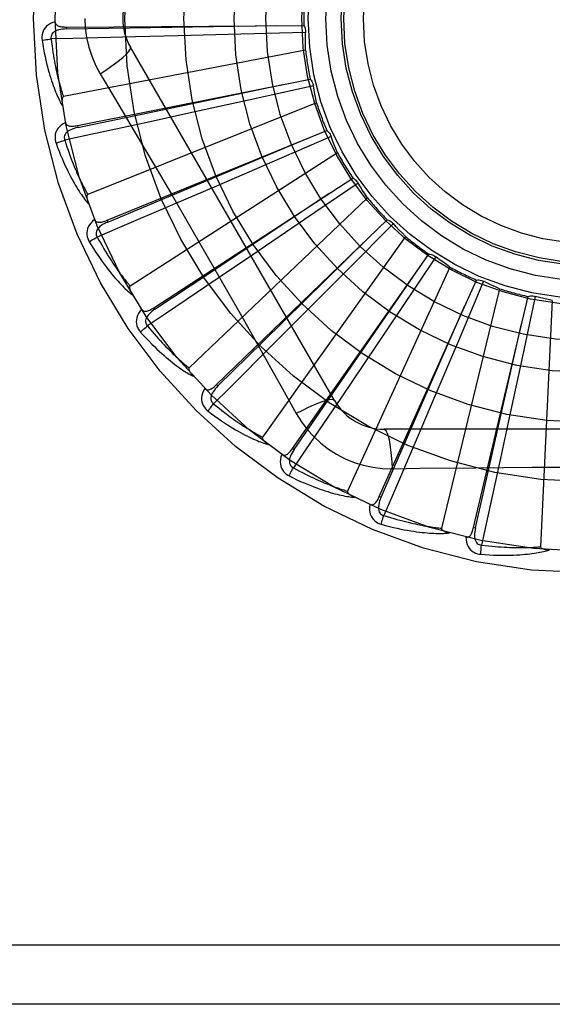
# Model space of a CAD drawing. Header units: inches. Extents: x 0 to 221, y 0 to 143.
# Tile 191 of 256: x 93.991 to 94.261, y 100.071 to 100.57. Entities that reach past the tile are written whole.
import ezdxf

# ---------------------------------------------------------------- set-up
doc = ezdxf.new("R2010")
doc.units = ezdxf.units.IN
doc.header["$LTSCALE"] = 12.1428571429
doc.header["$MEASUREMENT"] = 0
doc.linetypes.add('HIDDEN', pattern=[0.2, 0.1, -0.1])
doc.layers.add('RIGHTHAND_DOOR_ASSEMBLY', color=7, linetype='CONTINUOUS')

msp = doc.modelspace()

# ---------------------------------------------------------------- linework, layer by layer
at = {"layer": 'RIGHTHAND_DOOR_ASSEMBLY', "color": 8, "linetype": 'HIDDEN'}
for p, q in [((94.0149101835, 100.5662504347), (94.01491709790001, 100.5652908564)), ((94.01491032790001, 100.5662504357), (94.13525943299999, 100.5670618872)), ((94.0715909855, 100.5617373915), (94.0498439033, 100.5611996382)), ((94.1033734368, 100.562572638), (94.0715909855, 100.5617373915)), ((94.13615512, 100.5634941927), (94.1033734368, 100.562572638)), ((94.1507664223, 100.3768400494), (94.04732446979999, 100.5560067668)), ((94.1361052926, 100.5545997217), (94.0133948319, 100.5309492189)), ((94.03197754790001, 100.5425465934), (94.03924326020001, 100.5303808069)), ((94.0205125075, 100.5162610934), (94.1385331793, 100.5398340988)), ((94.1400878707, 100.5365003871), (94.1080730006, 100.5293915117)), ((94.1417222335, 100.5277572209), (94.02570519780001, 100.4813110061)), ((94.1080730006, 100.5293915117), (94.0770229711, 100.5225564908)), ((94.0770229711, 100.5225564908), (94.0557706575, 100.5179127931)), ((94.0205123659, 100.5162610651), (94.0207007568, 100.5153201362)), ((94.03547399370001, 100.4682353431), (94.1469006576, 100.5137179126)), ((94.1490581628, 100.5107386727), (94.1189672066, 100.4976994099)), ((94.1523176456, 100.5024628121), (94.04718719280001, 100.4348995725)), ((94.1189672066, 100.4976994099), (94.0897718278, 100.48511165)), ((94.0592540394, 100.4239089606), (94.16005944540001, 100.4896572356)), ((94.16274178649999, 100.487140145), (94.1356623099, 100.4686417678)), ((94.0897718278, 100.48511165), (94.0697823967, 100.4765298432)), ((94.1675085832, 100.4796307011), (94.0770644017, 100.3933923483)), ((94.0354738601, 100.4682352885), (94.03583691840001, 100.4673470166)), ((94.0909931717, 100.3848840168), (94.1775339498, 100.4685216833)), ((94.1356623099, 100.4686417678), (94.10937677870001, 100.4507562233)), ((94.1806441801, 100.4665577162), (94.1575549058, 100.4432688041)), ((94.18674600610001, 100.4600860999), (94.1142569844, 100.3582895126)), ((94.1295442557, 100.3525709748), (94.1986925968, 100.4510751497)), ((94.10937677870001, 100.4507562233), (94.09137270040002, 100.4385464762)), ((94.2021183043, 100.449735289), (94.1838537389, 100.422497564)), ((94.1575549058, 100.4432688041), (94.13512925, 100.4207319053)), ((94.20933462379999, 100.4445354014), (94.15742070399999, 100.3308597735)), ((94.1735139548, 100.3281377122), (94.22277065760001, 100.4379481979)), ((94.2263880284, 100.4372808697), (94.2136083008, 100.4070787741)), ((94.2344580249, 100.4335406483), (94.2049955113, 100.3120945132)), ((94.2213130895, 100.3124673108), (94.2488978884, 100.4296152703)), ((94.25257618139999, 100.4296445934), (94.2457431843, 100.3975697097)), ((94.261208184, 100.4274992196), (94.2552619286, 100.302671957)), ((94.0592539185, 100.4239088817), (94.0597785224, 100.4231053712)), ((94.1838537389, 100.422497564), (94.1660984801, 100.396123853)), ((94.13512925, 100.4207319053), (94.1197612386, 100.4053355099)), ((94.2136083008, 100.4070787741), (94.20116516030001, 100.3778214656)), ((94.1660984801, 100.396123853), (94.1539219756, 100.3780972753)), ((94.2457431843, 100.3975697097), (94.23906188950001, 100.3664862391)), ((94.09099306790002, 100.3848839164), (94.0916602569, 100.3841942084)), ((94.20116516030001, 100.3778214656), (94.19262025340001, 100.3578162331)), ((94.23906188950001, 100.3664862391), (94.23445741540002, 100.3452253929)), ((94.38290940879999, 100.362256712), (94.17602550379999, 100.362256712)), ((94.12954417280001, 100.3525708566), (94.1303298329, 100.3520198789)), ((94.180008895, 100.3422358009), (94.1941776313, 100.3424451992)), ((94.1735138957, 100.3281375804), (94.17438963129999, 100.3277452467)), ((94.22131305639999, 100.3124671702), (94.2222472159, 100.3122476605)), ((94.88796745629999, 100.1005901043), (93.79596745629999, 100.1005901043)), ((94.85796745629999, 100.0705901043), (93.79596745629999, 100.0705901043))]:
    msp.add_line(p, q, dxfattribs=at)
for points in [[(94.0092028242, 100.5689432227), (94.0079133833, 100.5685162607), (94.0067605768, 100.567999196), (94.0057364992, 100.5673893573), (94.00485115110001, 100.5666933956), (94.0041046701, 100.5659137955), (94.0034984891, 100.5650621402), (94.00303369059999, 100.5641402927), (94.0027006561, 100.563181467), (94.0025002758, 100.5622103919), (94.0024096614, 100.5612556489), (94.0024118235, 100.5603581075), (94.0025097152, 100.5595053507)], [(94.0092028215, 100.5689469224), (94.0092509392, 100.5684872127), (94.00937695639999, 100.5680742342), (94.0095860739, 100.5677072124), (94.00986268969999, 100.5673884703), (94.01019354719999, 100.5671227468), (94.0105768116, 100.5669020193), (94.0110084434, 100.5667210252), (94.0114818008, 100.566576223), (94.0119904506, 100.5664637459), (94.01252972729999, 100.5663793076), (94.01309331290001, 100.5663179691), (94.01367973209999, 100.5662778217), (94.0142849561, 100.5662548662), (94.01491032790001, 100.5662504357)], [(94.01491709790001, 100.5652908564), (94.04718250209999, 100.5657851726), (94.1210582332, 100.5669845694)], [(94.0242257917, 100.5705901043), (94.0244476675, 100.5657129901), (94.0251021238, 100.5608804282), (94.02618669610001, 100.5561047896), (94.0276981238, 100.5514326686), (94.0296305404, 100.5469097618), (94.03197754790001, 100.5425465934)], [(94.13525943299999, 100.5670618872), (94.1355475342, 100.5665114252), (94.13578094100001, 100.5659385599), (94.13596101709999, 100.56533748), (94.13608481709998, 100.5647232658), (94.1361491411, 100.5641108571), (94.1361551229, 100.5634942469)], [(94.0149174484, 100.5652894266), (94.01388032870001, 100.5652517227), (94.01290109, 100.5651679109), (94.0119774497, 100.5650349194), (94.0111131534, 100.564850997), (94.01030930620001, 100.5646115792), (94.00957295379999, 100.564316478), (94.0089065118, 100.5639662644), (94.0083275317, 100.5635580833), (94.0078543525, 100.5630909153), (94.0074879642, 100.5625703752), (94.007236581, 100.5619994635), (94.00709457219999, 100.5614034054), (94.0070581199, 100.5608113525), (94.0071264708, 100.5602250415)], [(94.0498439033, 100.5611996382), (94.0181711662, 100.5604734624), (94.007126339, 100.5602293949)], [(94.1361052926, 100.5545997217), (94.13606726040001, 100.5568274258), (94.1360628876, 100.5590524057), (94.1360921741, 100.5612746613), (94.13615512, 100.5634941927)], [(94.0025097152, 100.5595053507), (94.0028734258, 100.5573063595), (94.0032505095, 100.5552063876), (94.0036376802, 100.5532071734), (94.0040337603, 100.5513023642), (94.0044376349, 100.549487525), (94.0048476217, 100.5477587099), (94.00526263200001, 100.5461117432), (94.00568109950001, 100.5445429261), (94.0061019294, 100.5430483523), (94.00652361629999, 100.5416244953), (94.0069450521, 100.5402676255), (94.00736471, 100.5389744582), (94.0077808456, 100.5377411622), (94.00819357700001, 100.5365656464), (94.0086024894, 100.5354450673), (94.00900813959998, 100.5343779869), (94.0094113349, 100.5333626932), (94.0098115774, 100.5323973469), (94.01020909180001, 100.5314803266), (94.0106029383, 100.5306093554), (94.01099261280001, 100.5297823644), (94.01137729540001, 100.5289971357), (94.01175566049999, 100.52825144), (94.01212893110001, 100.5275432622), (94.0124983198, 100.5268696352), (94.01286291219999, 100.5262313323)], [(94.0025097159, 100.5595053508), (94.00311689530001, 100.5596297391), (94.0038124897, 100.5597568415), (94.00457276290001, 100.5598821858), (94.00538840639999, 100.5600042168), (94.0062498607, 100.5601212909), (94.0071263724, 100.5602291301)], [(94.007126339, 100.5602293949), (94.0073494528, 100.5583925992), (94.007579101, 100.5566314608), (94.0078157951, 100.5549476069), (94.0080580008, 100.5533361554), (94.00830463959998, 100.5517937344), (94.0085548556, 100.5503174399), (94.00880766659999, 100.5489041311), (94.0090623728, 100.5475511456), (94.0093181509, 100.5462555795), (94.00957438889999, 100.5450150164), (94.0098303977, 100.5438267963), (94.0100855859, 100.5426887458), (94.0103392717, 100.5415984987), (94.0105910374, 100.5405539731), (94.0108402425, 100.5395528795), (94.0110868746, 100.5385934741), (94.0113306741, 100.5376737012), (94.01157174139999, 100.5367922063), (94.011810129, 100.5359473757), (94.0120457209, 100.5351379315), (94.01227846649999, 100.5343624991), (94.0125082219, 100.5336197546), (94.01273487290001, 100.5329083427), (94.01295828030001, 100.5322269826), (94.01317824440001, 100.5315737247), (94.0133948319, 100.5309492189)], [(94.0319758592, 100.5425455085), (94.0348109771, 100.544408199), (94.0374419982, 100.546220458), (94.0397873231, 100.5479241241), (94.0418632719, 100.5495271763), (94.04366569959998, 100.5510271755), (94.04514511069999, 100.5523892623), (94.04627704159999, 100.5535921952), (94.04703168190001, 100.5546104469), (94.047384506, 100.5554231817), (94.04732463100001, 100.5560064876)], [(94.0207007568, 100.5153201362), (94.05228953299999, 100.5219117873), (94.124603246, 100.5370705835)], [(94.1385331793, 100.5398340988), (94.1389202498, 100.5393481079), (94.1392578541, 100.5388297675), (94.13954843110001, 100.5382736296), (94.1397862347, 100.5376939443), (94.1399652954, 100.5371047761), (94.1400878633, 100.5365004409)], [(94.1417222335, 100.5277572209), (94.1412632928, 100.5299374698), (94.14083791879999, 100.5321214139), (94.1404461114, 100.534309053), (94.1400878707, 100.5365003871)], [(94.0133948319, 100.5309492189), (94.0132341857, 100.5308851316), (94.01309732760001, 100.5307862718), (94.0129857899, 100.5306490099), (94.0128949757, 100.5304842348), (94.0128215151, 100.5303008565), (94.0127632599, 100.5301011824), (94.01271735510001, 100.5298907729), (94.0126825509, 100.529668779), (94.0126567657, 100.5294359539), (94.01263964, 100.5291930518), (94.01263024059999, 100.5289409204), (94.012628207, 100.5286800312), (94.0126328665, 100.5284115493), (94.0126442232, 100.5281342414), (94.012661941, 100.5278476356), (94.0126863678, 100.5275506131), (94.0127174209, 100.5272420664), (94.0127560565, 100.5269214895), (94.0128033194, 100.5265878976), (94.0128588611, 100.5262416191)], [(94.03924326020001, 100.5303808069), (94.0536749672, 100.5059987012), (94.0608927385, 100.4937565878), (94.06808764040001, 100.4814797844), (94.0752606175, 100.4691901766), (94.0823945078, 100.4568674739), (94.0895025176, 100.4445284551), (94.09656303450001, 100.4321682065), (94.10360131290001, 100.4197943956)], [(94.0143985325, 100.5178250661), (94.01321319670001, 100.5171617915), (94.01217907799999, 100.5164359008), (94.0112889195, 100.5156432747), (94.0105512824, 100.5147923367), (94.0099658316, 100.5138855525), (94.00953178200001, 100.5129345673), (94.0092498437, 100.5119414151), (94.00910428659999, 100.5109368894), (94.00909130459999, 100.5099454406), (94.009183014, 100.5089908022), (94.0093549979, 100.5081098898), (94.00961250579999, 100.5072910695)], [(94.0557706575, 100.5179127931), (94.0248077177, 100.5112056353), (94.0140086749, 100.5088757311)], [(94.01439779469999, 100.5178287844), (94.0145320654, 100.5173864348), (94.0147339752, 100.517004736), (94.0150087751, 100.5166839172), (94.0153407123, 100.5164232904), (94.0157158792, 100.5162249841), (94.0161339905, 100.5160807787), (94.01659207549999, 100.5159847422), (94.01708428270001, 100.5159321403), (94.017605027, 100.5159179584), (94.0181505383, 100.5159371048), (94.0187155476, 100.5159835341), (94.0192989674, 100.5160550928), (94.01989759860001, 100.5161470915), (94.0205125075, 100.5162610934)], [(94.02070137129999, 100.5153187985), (94.0196901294, 100.5150854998), (94.0187444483, 100.5148178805), (94.0178626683, 100.5145124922), (94.0170487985, 100.5141683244), (94.01630478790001, 100.5137811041), (94.0156375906, 100.5133519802), (94.01504947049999, 100.5128819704), (94.01455820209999, 100.5123715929), (94.0141819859, 100.5118233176), (94.0139207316, 100.5112428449), (94.01378193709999, 100.5106346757), (94.0137552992, 100.5100225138), (94.0138315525, 100.5094342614), (94.0140096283, 100.5088714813)], [(94.1469006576, 100.5137179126), (94.1473727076, 100.5133139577), (94.1478023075, 100.5128688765), (94.1481928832, 100.5123777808), (94.14853609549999, 100.5118535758), (94.1488234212, 100.511308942), (94.1490581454, 100.5107387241)], [(94.1523176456, 100.5024628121), (94.15145438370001, 100.504516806), (94.1506233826, 100.5065807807), (94.14982464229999, 100.5086547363), (94.1490581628, 100.5107386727)], [(94.00961250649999, 100.5072910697), (94.0101851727, 100.5075281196), (94.0108441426, 100.5077845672), (94.011566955, 100.5080515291), (94.0123447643, 100.5083257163), (94.01316849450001, 100.5086037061), (94.01400875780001, 100.5088754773)], [(94.00961250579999, 100.5072910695), (94.0103858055, 100.5052006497), (94.0111534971, 100.5032099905), (94.0119120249, 100.5013201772), (94.0126614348, 100.4995247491), (94.01340147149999, 100.4978191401), (94.0141312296, 100.4961991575), (94.0148504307, 100.4946604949), (94.0155582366, 100.4931992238), (94.01625431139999, 100.4918113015), (94.0169378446, 100.4904929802), (94.0176084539, 100.4892403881), (94.01826526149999, 100.4880500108), (94.01890727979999, 100.4869177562), (94.01953502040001, 100.4858415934), (94.0201486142, 100.4848186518), (94.0207488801, 100.4838476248), (94.02133693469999, 100.482926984), (94.02191263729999, 100.4820548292), (94.02247651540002, 100.4812296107), (94.0230280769, 100.480448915), (94.0235672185, 100.4797106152), (94.02409355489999, 100.4790123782), (94.02460620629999, 100.4783517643), (94.0251067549, 100.4777270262), (94.02559695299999, 100.4771354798), (94.02607575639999, 100.4765777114)], [(94.0140086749, 100.5088757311), (94.0145753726, 100.5071143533), (94.0151341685, 100.5054285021), (94.0156852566, 100.5038198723), (94.01622805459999, 100.5022833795), (94.0167621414, 100.5008155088), (94.01728722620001, 100.4994132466), (94.01780293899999, 100.4980733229), (94.01830909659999, 100.4967929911), (94.01880543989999, 100.4955692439), (94.01929182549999, 100.4943995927), (94.01976808, 100.4932812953), (94.0202340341, 100.4922121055), (94.02068946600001, 100.4911895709), (94.0211343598, 100.4902115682), (94.0215685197, 100.4892757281), (94.02199226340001, 100.4883803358), (94.0224057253, 100.4875233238), (94.0228092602, 100.486703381), (94.0232032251, 100.4859189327), (94.02358774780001, 100.4851687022), (94.023963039, 100.4844513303), (94.02432920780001, 100.4837654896), (94.02468639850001, 100.4831098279), (94.02503471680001, 100.482483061), (94.0253743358, 100.4818832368), (94.02570519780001, 100.4813110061)], [(94.03583691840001, 100.4673470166), (94.06560736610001, 100.4797977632), (94.1337454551, 100.5083680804)], [(94.16005944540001, 100.4896572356), (94.16059941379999, 100.4893499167), (94.1611054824, 100.488994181), (94.16158194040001, 100.488585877), (94.1620181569, 100.4881360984), (94.1624033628, 100.4876556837), (94.1627417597, 100.4871401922)], [(94.1675085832, 100.4796307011), (94.1662735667, 100.4814820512), (94.16506742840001, 100.4833507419), (94.1638901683, 100.4852367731), (94.16274178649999, 100.487140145)], [(94.0257051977, 100.4813110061), (94.0255595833, 100.4812176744), (94.02544390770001, 100.4810947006), (94.0253603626, 100.4809388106), (94.0253023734, 100.4807598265), (94.0252649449, 100.4805658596), (94.02524553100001, 100.4803587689), (94.025240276, 100.4801434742), (94.0252481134, 100.4799189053), (94.0252668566, 100.4796854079), (94.02529601, 100.4794436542), (94.0253344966, 100.4791943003), (94.02538187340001, 100.4789377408), (94.0254372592, 100.4786749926), (94.0255008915, 100.4784048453), (94.02557252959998, 100.4781267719), (94.0256527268, 100.4778397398), (94.0257435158, 100.4775374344), (94.02584021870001, 100.4772351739), (94.02593833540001, 100.4769478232), (94.0260393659, 100.4766704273)], [(94.0597785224, 100.4231053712), (94.08665465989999, 100.4409652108), (94.1481544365, 100.4819144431)], [(94.0697823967, 100.4765298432), (94.0406483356, 100.4640841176), (94.03048538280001, 100.4597525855)], [(94.0291745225, 100.4686139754), (94.0281361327, 100.4677383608), (94.0272580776, 100.4668298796), (94.02653401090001, 100.4658831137), (94.025970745, 100.4649079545), (94.02556748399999, 100.4639067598), (94.02532125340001, 100.4628908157), (94.02523236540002, 100.4618622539), (94.0252795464, 100.4608483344), (94.025454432, 100.4598723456), (94.0257251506, 100.4589523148), (94.02606074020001, 100.4581198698), (94.0264685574, 100.4573645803)], [(94.02917340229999, 100.4686170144), (94.0293887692, 100.4682083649), (94.0296591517, 100.4678719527), (94.0299896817, 100.4676089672), (94.0303649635, 100.4674158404), (94.03077088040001, 100.4672921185), (94.031208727, 100.4672296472), (94.03167670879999, 100.4672220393), (94.03216997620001, 100.4672635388), (94.03268399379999, 100.4673481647), (94.0332160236, 100.4674702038), (94.03376203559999, 100.4676227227), (94.0343213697, 100.4678034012), (94.03489177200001, 100.4680070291), (94.03547399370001, 100.4682353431)], [(94.0358377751, 100.4673458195), (94.0348889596, 100.466925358), (94.0340110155, 100.4664836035), (94.0332029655, 100.466016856), (94.0324689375, 100.465524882), (94.0318116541, 100.4650038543), (94.0312377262, 100.4644562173), (94.0307491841, 100.4638833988), (94.0303633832, 100.4632892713), (94.0300977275, 100.4626797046), (94.02995104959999, 100.4620602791), (94.02992986, 100.4614368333), (94.0300195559, 100.4608306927), (94.0302057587, 100.4602675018), (94.0304871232, 100.4597485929)], [(94.1775339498, 100.4685216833), (94.1781223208, 100.4683221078), (94.1786865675, 100.4680685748), (94.17923168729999, 100.4677578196), (94.1797451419, 100.4673987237), (94.18021430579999, 100.4669998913), (94.1806441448, 100.4665577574)], [(94.18674600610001, 100.4600860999), (94.18518118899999, 100.46167212), (94.18364261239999, 100.4632793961), (94.18213027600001, 100.4649079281), (94.1806441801, 100.4665577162)], [(94.0264685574, 100.4573645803), (94.0276234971, 100.455458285), (94.02875405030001, 100.4536488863), (94.02985652, 100.4519367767), (94.0309321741, 100.4503156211), (94.031981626, 100.4487808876), (94.0330047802, 100.4473282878), (94.0340021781, 100.4459535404), (94.0349737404, 100.4446526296), (94.0359199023, 100.4434215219), (94.0368405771, 100.4422563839), (94.03773612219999, 100.4411533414), (94.0386063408, 100.4401087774), (94.0394510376, 100.4391184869), (94.0402710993, 100.4381805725), (94.0410671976, 100.4372922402), (94.041840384, 100.4364523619), (94.0425920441, 100.4356596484), (94.04332239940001, 100.434912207), (94.0440322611, 100.4342086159), (94.04472160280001, 100.4335464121), (94.0453907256, 100.4329234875), (94.0460396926, 100.4323374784), (94.04666810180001, 100.4317858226), (94.0472778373, 100.4312671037), (94.0478711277, 100.4307790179), (94.0484468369, 100.4303219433)], [(94.02646855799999, 100.4573645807), (94.02698601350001, 100.4577057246), (94.0275845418, 100.4580822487), (94.0282437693, 100.4584811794), (94.0289556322, 100.4588976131), (94.0297118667, 100.4593264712), (94.03048551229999, 100.459752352)], [(94.03048538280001, 100.4597525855), (94.0313751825, 100.4581302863), (94.03224292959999, 100.4565806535), (94.0330884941, 100.4551053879), (94.0339122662, 100.4536993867), (94.03471449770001, 100.4523591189), (94.0354954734, 100.4510815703), (94.0362554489, 100.4498634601), (94.0369947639, 100.4487020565), (94.0377137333, 100.4475943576), (94.0384126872, 100.4465378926), (94.0390919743, 100.445529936), (94.03975185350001, 100.4445682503), (94.0403925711, 100.4436503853), (94.0410145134, 100.4427742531), (94.04161793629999, 100.4419374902), (94.04220347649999, 100.4411384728), (94.0427716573, 100.4403751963), (94.043323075, 100.4396464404), (94.0438583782, 100.4389507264), (94.0443779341, 100.438286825), (94.0448822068, 100.4376534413), (94.0453715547, 100.4370492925), (94.0458463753, 100.4364730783), (94.0463070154, 100.4359235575), (94.04675401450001, 100.4353988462), (94.04718719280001, 100.4348995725)], [(94.0916602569, 100.3841942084), (94.1146707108, 100.40681764), (94.1673094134, 100.4586657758)], [(94.1986925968, 100.4510751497), (94.199308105, 100.4509905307), (94.1999101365, 100.4508483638), (94.2005042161, 100.450646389), (94.20107635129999, 100.4503909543), (94.20161251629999, 100.4500881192), (94.20211826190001, 100.4497353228)], [(94.20933462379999, 100.4445354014), (94.2074979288, 100.4457966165), (94.2056829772, 100.4470836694), (94.203889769, 100.4483965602), (94.2021183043, 100.449735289)], [(94.09137270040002, 100.4385464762), (94.06512049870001, 100.4208120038), (94.0559609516, 100.4146353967)], [(94.1303298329, 100.3520198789), (94.14864294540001, 100.3785892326), (94.1905180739, 100.4394623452)], [(94.22277065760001, 100.4379481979), (94.223391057, 100.4379815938), (94.2240091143, 100.4379559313), (94.22463068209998, 100.4378700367), (94.2252408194, 100.4377274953), (94.2258246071, 100.4375316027), (94.2263879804, 100.4372808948)], [(94.2344580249, 100.4335406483), (94.2324158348, 100.4344314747), (94.2303901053, 100.4353517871), (94.2283808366, 100.4363015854), (94.2263880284, 100.4372808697)], [(94.04718719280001, 100.4348995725), (94.0470618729, 100.4347803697), (94.0469715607, 100.4346377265), (94.0469190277, 100.4344688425), (94.0468959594, 100.4342821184), (94.0468959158, 100.4340845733), (94.0469160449, 100.433877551), (94.04695162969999, 100.4336651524), (94.0470018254, 100.433446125), (94.04706441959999, 100.4332203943), (94.0471387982, 100.4329885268), (94.0472237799, 100.4327509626), (94.0473188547, 100.4325080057), (94.0474229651, 100.4322604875), (94.04753657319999, 100.4320072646), (94.0476595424, 100.431747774), (94.0477926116, 100.4314811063), (94.04793592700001, 100.4312065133), (94.04809113, 100.4309229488), (94.048260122, 100.4306289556), (94.0484422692, 100.4303250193)], [(94.2488978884, 100.4296152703), (94.2495007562, 100.429765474), (94.2501125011, 100.4298572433), (94.250739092, 100.4298905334), (94.25136517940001, 100.4298660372), (94.25197549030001, 100.4297841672), (94.25257612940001, 100.4296446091)], [(94.261208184, 100.4274992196), (94.2590343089, 100.4279874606), (94.2568710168, 100.4285077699), (94.2547183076, 100.4290601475), (94.25257618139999, 100.4296445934)], [(94.05299675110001, 100.4230885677), (94.0521428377, 100.4220322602), (94.0514525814, 100.4209740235), (94.0509207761, 100.4199073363), (94.0505522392, 100.4188432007), (94.050345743, 100.4177837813), (94.0502962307, 100.4167395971), (94.0504036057, 100.4157128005), (94.05064181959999, 100.414726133), (94.05099825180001, 100.4138008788), (94.0514381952, 100.412948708), (94.0519252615, 100.4121948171), (94.05246864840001, 100.4115303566)], [(94.05299447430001, 100.4230919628), (94.0532836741, 100.4227310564), (94.0536130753, 100.4224516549), (94.0539874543, 100.4222559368), (94.05439248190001, 100.4221373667), (94.0548144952, 100.4220927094), (94.0552562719, 100.4221142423), (94.05571726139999, 100.4221953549), (94.05619378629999, 100.422329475), (94.05668252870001, 100.4225098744), (94.0571818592, 100.4227304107), (94.0576891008, 100.4229834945), (94.0582040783, 100.4232667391), (94.0587255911, 100.4235746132), (94.0592540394, 100.4239089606)], [(94.0597795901, 100.4231043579), (94.0589274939, 100.4225119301), (94.058149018, 100.4219120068), (94.05744390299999, 100.4213007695), (94.0568162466, 100.4206787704), (94.05626944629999, 100.4200427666), (94.05580953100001, 100.4193964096), (94.0554382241, 100.4187414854), (94.0551718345, 100.4180850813), (94.0550263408, 100.4174362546), (94.0549995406, 100.4168002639), (94.0550967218, 100.4161840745), (94.05529950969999, 100.4156058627), (94.0555889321, 100.4150880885), (94.05596341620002, 100.4146318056)], [(94.17438963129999, 100.3277452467), (94.1873435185, 100.3573002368), (94.2169415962, 100.4249982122)], [(94.10360131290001, 100.4197943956), (94.1175697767, 100.3950427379), (94.12450775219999, 100.3826985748), (94.1314361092, 100.3702793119)], [(94.05246864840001, 100.4115303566), (94.0539634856, 100.4098770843), (94.0554160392, 100.4083143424), (94.05682260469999, 100.4068418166), (94.05818562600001, 100.4054535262), (94.0595065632, 100.4041451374), (94.060786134, 100.4029124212), (94.06202568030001, 100.4017512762), (94.0632258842, 100.4006577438), (94.0643879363, 100.3996279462), (94.06551247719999, 100.3986581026), (94.0666005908, 100.3977444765), (94.0676527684, 100.3968834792), (94.0686696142, 100.3960709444), (94.06965235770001, 100.395305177), (94.0706021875, 100.3945835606), (94.0715203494, 100.3939051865), (94.07240844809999, 100.393269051), (94.0732670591, 100.3926733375), (94.07409724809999, 100.3921168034), (94.07489945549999, 100.3915970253), (94.07567437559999, 100.3911119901), (94.07642251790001, 100.3906593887), (94.0771439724, 100.3902366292), (94.07784085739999, 100.3898426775), (94.0785157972, 100.389475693), (94.0791676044, 100.389135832)], [(94.05246864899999, 100.4115303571), (94.0529121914, 100.4119632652), (94.0534286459, 100.4124462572), (94.05400046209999, 100.4129627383), (94.05462065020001, 100.4135063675), (94.05528205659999, 100.4140705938), (94.05596112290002, 100.4146351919)], [(94.0559609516, 100.4146353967), (94.0571416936, 100.4132108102), (94.0582870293, 100.4118534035), (94.0593965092, 100.4105648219), (94.06047148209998, 100.4093401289), (94.0615128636, 100.4081759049), (94.06252150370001, 100.4070692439), (94.0634982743, 100.4060169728), (94.064444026, 100.4050164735), (94.06535963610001, 100.404064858), (94.06624589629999, 100.4031597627), (94.0671036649, 100.4022985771), (94.06793361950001, 100.4014791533), (94.0687364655, 100.4006991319), (94.0695129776, 100.3999565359), (94.07026385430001, 100.3992490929), (94.0709900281, 100.398575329), (94.07169239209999, 100.3979333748), (94.0723717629, 100.3973221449), (94.07302905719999, 100.3967403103), (94.0736648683, 100.396186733), (94.07427989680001, 100.3956602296), (94.0748747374, 100.3951596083), (94.0754500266, 100.3946836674), (94.0760063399, 100.3942312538), (94.0765445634, 100.3938006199), (94.0770644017, 100.3933923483)], [(94.2222472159, 100.3122476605), (94.2293736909, 100.3437200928), (94.2456249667, 100.4157961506)], [(94.1197612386, 100.4053355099), (94.09733971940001, 100.3829532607), (94.0895146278, 100.3751548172)], [(94.0770644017, 100.3933923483), (94.0769639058, 100.3932515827), (94.0769022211, 100.3930944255), (94.0768825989, 100.3929186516), (94.07689528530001, 100.3927309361), (94.0769326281, 100.3925369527), (94.07699157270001, 100.392337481), (94.0770667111, 100.3921356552), (94.0771574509, 100.3919300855), (94.0772616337, 100.3917202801), (94.07737854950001, 100.3915066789), (94.0775069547, 100.3912894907), (94.07764629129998, 100.3910689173), (94.0777953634, 100.3908455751), (94.07795484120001, 100.3906184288), (94.0781246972, 100.3903868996), (94.0783058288, 100.3901502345), (94.0784986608, 100.3899075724), (94.07870458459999, 100.3896586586), (94.0789253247, 100.3894028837), (94.07916030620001, 100.3891404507)], [(94.08500422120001, 100.3828942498), (94.08436564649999, 100.3816954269), (94.0838881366, 100.380525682), (94.08356781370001, 100.3793776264), (94.0834073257, 100.3782629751), (94.0834050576, 100.3771836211), (94.0835540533, 100.3761489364), (94.08385381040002, 100.3751610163), (94.0842744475, 100.3742372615), (94.08479954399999, 100.3733961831), (94.0853928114, 100.372642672), (94.08601375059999, 100.3719945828), (94.0866730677, 100.3714449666)], [(94.0850019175, 100.3828967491), (94.0853538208, 100.3825973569), (94.0857299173, 100.3823854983), (94.0861345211, 100.3822641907), (94.0865546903, 100.382224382), (94.0869775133, 100.3822603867), (94.0874072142, 100.3823651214), (94.08784450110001, 100.3825319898), (94.0882870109, 100.3827538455), (94.0887327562, 100.3830234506), (94.08918131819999, 100.3833344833), (94.08963153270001, 100.3836790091), (94.0900836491, 100.3840546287), (94.0905375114, 100.3844556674), (94.0909931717, 100.3848840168)], [(94.0916614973, 100.3841934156), (94.0909369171, 100.3834504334), (94.0902860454, 100.3827140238), (94.08970935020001, 100.3819803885), (94.08921075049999, 100.381250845), (94.08879419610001, 100.380522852), (94.0884649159, 100.3798011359), (94.08822426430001, 100.3790877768), (94.0880869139, 100.3783928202), (94.0880668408, 100.3777281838), (94.0881608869, 100.3770986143), (94.0883729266, 100.3765119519), (94.0886814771, 100.375982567), (94.08906365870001, 100.3755289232), (94.0895177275, 100.3751517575)], [(94.1539219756, 100.3780972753), (94.136141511, 100.351876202), (94.1299336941, 100.3427377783)], [(94.150766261, 100.3768403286), (94.1503057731, 100.3771789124), (94.14946161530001, 100.3772854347), (94.1482692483, 100.3771612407), (94.1467396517, 100.3768149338), (94.14487243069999, 100.3762453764), (94.1426871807, 100.3754524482), (94.14021384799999, 100.374446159), (94.137486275, 100.3732374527), (94.1345312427, 100.3718347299), (94.1314343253, 100.3702783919)], [(94.0866730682, 100.3714449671), (94.0870266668, 100.371953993), (94.0874423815, 100.3725259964), (94.08790611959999, 100.373141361), (94.08841221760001, 100.3737925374), (94.0889548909, 100.3744717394), (94.0895148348, 100.3751546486)], [(94.0866730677, 100.3714449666), (94.08845377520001, 100.3701044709), (94.09017583, 100.3688448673), (94.0918356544, 100.3676651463), (94.0934367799, 100.3665598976), (94.0949814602, 100.3655251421), (94.09647120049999, 100.364556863), (94.09790809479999, 100.3636512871), (94.0992935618, 100.3628046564), (94.1006295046, 100.3620133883), (94.1019172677, 100.3612738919), (94.1031586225, 100.360582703), (94.1043547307, 100.3599363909), (94.105506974, 100.359330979), (94.1066168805, 100.3587650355), (94.1076861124, 100.3582362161), (94.1087160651, 100.3577438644), (94.1097085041, 100.3572872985), (94.1106643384, 100.3568648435), (94.11158484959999, 100.356475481), (94.1124709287, 100.3561169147), (94.1133236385, 100.3557872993), (94.1141439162, 100.3554844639), (94.1149323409, 100.3552058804), (94.1156911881, 100.3549509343), (94.1164233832, 100.3547183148), (94.11712773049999, 100.3545079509)], [(94.0895146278, 100.3751548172), (94.09094363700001, 100.3739794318), (94.09232516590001, 100.3728633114), (94.0936584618, 100.3718079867), (94.09494578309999, 100.3708088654), (94.09618867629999, 100.3698627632), (94.097388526, 100.3689669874), (94.0985467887, 100.3681185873), (94.0996647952, 100.367315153), (94.1007439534, 100.3665540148), (94.1017854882, 100.3658330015), (94.1027907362, 100.3651497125), (94.10376076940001, 100.3645021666), (94.104696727, 100.3638881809), (94.10559974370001, 100.3633059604), (94.1064709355, 100.3627534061), (94.10731149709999, 100.3622292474), (94.1081226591, 100.3617318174), (94.10890542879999, 100.361260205), (94.1096609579, 100.3608132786), (94.1103900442, 100.3603900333), (94.1110935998, 100.3599894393), (94.111772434, 100.3596104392), (94.1124273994, 100.3592519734), (94.1130592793, 100.3589130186), (94.11366927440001, 100.3585920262), (94.1142569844, 100.3582895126)], [(94.1314361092, 100.3702793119), (94.1340332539, 100.3660811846), (94.1369728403, 100.3621580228), (94.1402451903, 100.3585215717), (94.14382606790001, 100.3551961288), (94.14769689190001, 100.3521988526), (94.1518225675, 100.3495586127), (94.1561712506, 100.3473021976), (94.1607048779, 100.3454433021), (94.1653817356, 100.3439964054), (94.17017733, 100.3429729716), (94.1750581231, 100.3423855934), (94.180008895, 100.3422358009)], [(94.17602550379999, 100.362256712), (94.1765491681, 100.3620273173), (94.1770636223, 100.3613494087), (94.17755227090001, 100.3602546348), (94.17801713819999, 100.3587568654), (94.17845749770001, 100.356855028), (94.1788634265, 100.3545660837), (94.1792286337, 100.3519208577), (94.1795456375, 100.348954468), (94.1798083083, 100.3456947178), (94.180008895, 100.342235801)], [(94.1142569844, 100.3582895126), (94.11418494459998, 100.3581322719), (94.11415411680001, 100.3579662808), (94.11416811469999, 100.3577899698), (94.1142160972, 100.3576080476), (94.1142894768, 100.3574246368), (94.1143851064, 100.3572399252), (94.1144970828, 100.3570559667), (94.1146250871, 100.3568712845), (94.1147670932, 100.3566849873), (94.11492232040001, 100.3564973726), (94.1150895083, 100.3563084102), (94.1152680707, 100.3561181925), (94.1154567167, 100.3559270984), (94.1156563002, 100.3557342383), (94.1158669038, 100.3555390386), (94.1160895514, 100.3553409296), (94.1163292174, 100.355135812), (94.1165741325, 100.3549337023), (94.1168129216, 100.3547443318), (94.11704937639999, 100.3545644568)], [(94.19262025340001, 100.3578162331), (94.1801234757, 100.3287040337), (94.1757573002, 100.3185559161)], [(94.1240370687, 100.3494858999), (94.1244394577, 100.3492584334), (94.1248489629, 100.3491215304), (94.125269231, 100.3490789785), (94.1256893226, 100.3491194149), (94.12609769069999, 100.3492347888), (94.1264998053, 100.3494189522), (94.1268976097, 100.3496655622), (94.12729013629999, 100.3499671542), (94.1276768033, 100.350316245), (94.1280583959, 100.3507065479), (94.1284352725, 100.3511300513), (94.12880813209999, 100.3515844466), (94.12917789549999, 100.352064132), (94.1295442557, 100.3525709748)], [(94.1303312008, 100.3520193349), (94.12976032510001, 100.3511526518), (94.129260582, 100.3503063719), (94.1288331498, 100.3494768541), (94.1284816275, 100.3486661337), (94.1282103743, 100.3478724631), (94.1280236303, 100.3471014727), (94.1279223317, 100.3463554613), (94.12791898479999, 100.3456470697), (94.1280250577, 100.3449906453), (94.1282365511, 100.3443902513), (94.1285557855, 100.3438543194), (94.1289589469, 100.3433928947), (94.12942007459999, 100.3430197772), (94.12993731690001, 100.3427353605)], [(94.1240400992, 100.3494837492), (94.12363994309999, 100.3481857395), (94.1233924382, 100.346946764), (94.12329517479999, 100.3457588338), (94.12334853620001, 100.3446339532), (94.1235505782, 100.3435736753), (94.1238926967, 100.3425858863), (94.12437400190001, 100.3416725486), (94.1249618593, 100.3408450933), (94.1256366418, 100.3401185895), (94.1263617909, 100.3394909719), (94.1270941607, 100.3389721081), (94.1278455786, 100.3385572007)], [(94.127845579, 100.3385572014), (94.1280964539, 100.3391239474), (94.12839640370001, 100.3397642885), (94.12873530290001, 100.3404562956), (94.1291090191, 100.3411914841), (94.12951334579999, 100.3419611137), (94.12993392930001, 100.3427376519)], [(94.1299336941, 100.3427377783), (94.1315593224, 100.3418540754), (94.1331271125, 100.3410195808), (94.1346360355, 100.3402356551), (94.1360891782, 100.3394982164), (94.1374886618, 100.3388044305), (94.1388363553, 100.3381519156), (94.1401342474, 100.3375380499), (94.141384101, 100.3369607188), (94.1425878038, 100.3364175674), (94.1437469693, 100.3359066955), (94.14486336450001, 100.3354259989), (94.1459384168, 100.334973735), (94.146973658, 100.3345479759), (94.14797054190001, 100.3341471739), (94.1489305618, 100.3337694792), (94.14985513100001, 100.33341387), (94.1507457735, 100.3330789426), (94.1516036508, 100.3327639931), (94.1524301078, 100.332468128), (94.1532261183, 100.3321905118), (94.1539927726, 100.3319303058), (94.15473106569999, 100.331686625), (94.15544203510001, 100.3314585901), (94.1561266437, 100.3312453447), (94.1567863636, 100.3310455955), (94.15742070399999, 100.3308597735)], [(94.1941776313, 100.3424451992), (94.2225090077, 100.3427523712), (94.23671987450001, 100.3428820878), (94.2509493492, 100.342974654), (94.26517895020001, 100.3430418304), (94.279417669, 100.3430586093), (94.2936575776, 100.343044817), (94.3078921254, 100.3429792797), (94.3221272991, 100.3428877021)], [(94.23445741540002, 100.3452253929), (94.2276959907, 100.3142742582), (94.2253292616, 100.3034832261)], [(94.1278455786, 100.3385572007), (94.12984779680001, 100.3375779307), (94.13177711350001, 100.3366669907), (94.1336302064, 100.3358227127), (94.135411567, 100.3350404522), (94.1371241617, 100.3343167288), (94.13877022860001, 100.333647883), (94.14035253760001, 100.333030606), (94.1418731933, 100.3324614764), (94.1433347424, 100.3319373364), (94.14473918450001, 100.3314549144), (94.14608891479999, 100.3310111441), (94.1473857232, 100.3306028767), (94.14863171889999, 100.3302264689), (94.1498286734, 100.3298808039), (94.1509786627, 100.3295638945), (94.15208318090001, 100.32927536), (94.153144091, 100.3290148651), (94.15416260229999, 100.3287809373), (94.15514016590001, 100.3285728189), (94.15607809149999, 100.328388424), (94.1569777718, 100.3282261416), (94.15784053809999, 100.3280840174), (94.1586674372, 100.3279596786), (94.15946081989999, 100.3278529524), (94.1602238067, 100.3277631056), (94.1609552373, 100.3276898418)], [(94.15742070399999, 100.3308597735), (94.1573797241, 100.3306917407), (94.1573808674, 100.3305229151), (94.15742797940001, 100.3303524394), (94.15750952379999, 100.3301828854), (94.1576162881, 100.3300166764), (94.15774514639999, 100.3298534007), (94.1578899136, 100.3296939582), (94.15805055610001, 100.3295368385), (94.15822525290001, 100.3293807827), (94.15841318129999, 100.3292259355), (94.1586131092, 100.3290720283), (94.15882444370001, 100.3289190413), (94.15904584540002, 100.328767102), (94.1592783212, 100.3286154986), (94.1595220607, 100.3284636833), (94.1597781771, 100.3283112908), (94.1600475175, 100.3281576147), (94.1603310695, 100.3280031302), (94.16063026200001, 100.3278481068), (94.16094461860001, 100.3276924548)], [(94.16869000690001, 100.324066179), (94.16912825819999, 100.3239189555), (94.1695563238, 100.3238620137), (94.16997705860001, 100.3238997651), (94.17038189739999, 100.3240189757), (94.1707610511, 100.3242095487), (94.17112104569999, 100.3244664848), (94.1714649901, 100.3247839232), (94.1717933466, 100.3251543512), (94.1721069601, 100.3255703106), (94.17240779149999, 100.3260257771), (94.17269770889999, 100.3265129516), (94.1729778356, 100.3270296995), (94.1732501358, 100.3275706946), (94.1735139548, 100.3281377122)], [(94.1743910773, 100.3277449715), (94.17399453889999, 100.3267859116), (94.17366398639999, 100.3258603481), (94.1734012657, 100.3249649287), (94.1732095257, 100.324102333), (94.1730933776, 100.32327167), (94.1730559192, 100.3224792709), (94.1730976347, 100.32172757), (94.17322841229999, 100.3210313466), (94.1734567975, 100.320406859), (94.1737780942, 100.3198573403), (94.17419298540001, 100.3193915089), (94.17467618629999, 100.3190147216), (94.17519959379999, 100.3187356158), (94.1757613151, 100.3185542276)], [(94.1686935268, 100.3240646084), (94.16854625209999, 100.3227143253), (94.1685376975, 100.3214508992), (94.1686670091, 100.3202660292), (94.16893229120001, 100.3191715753), (94.169331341, 100.3181686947), (94.1698542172, 100.3172635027), (94.1704996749, 100.3164577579), (94.1712335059, 100.3157565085), (94.172033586, 100.315170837), (94.1728644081, 100.3146917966), (94.17368173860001, 100.3143209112), (94.1744980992, 100.3140557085)], [(94.17449809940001, 100.3140557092), (94.17463718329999, 100.3146596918), (94.1748105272, 100.315345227), (94.17501233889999, 100.3160888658), (94.17524016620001, 100.3168814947), (94.17549153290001, 100.3177137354), (94.1757575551, 100.3185558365)], [(94.1757573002, 100.3185559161), (94.1775207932, 100.3179958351), (94.17921818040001, 100.3174731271), (94.1808481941, 100.3169889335), (94.18241463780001, 100.3165398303), (94.1839201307, 100.3161234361), (94.18536695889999, 100.3157377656), (94.18675757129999, 100.3153806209), (94.188094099, 100.3150502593), (94.1893788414, 100.3147447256), (94.1906137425, 100.3144624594), (94.19180093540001, 100.3142017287), (94.1929421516, 100.3139610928), (94.1940392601, 100.3137389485), (94.19509398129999, 100.313534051), (94.1961081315, 100.3133448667), (94.197083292, 100.3131706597), (94.1980212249, 100.3130103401), (94.19892320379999, 100.3128634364), (94.1997907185, 100.3127293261), (94.2006248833, 100.3126073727), (94.2014269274, 100.3124969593), (94.20219799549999, 100.312397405), (94.20293927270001, 100.3123080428), (94.2036518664, 100.312228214), (94.20433746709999, 100.3121569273), (94.2049955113, 100.3120945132)], [(94.1744980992, 100.3140557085), (94.1766494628, 100.3134730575), (94.1787163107, 100.312943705), (94.1806956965, 100.3124653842), (94.1825929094, 100.312034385), (94.1844115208, 100.3116478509), (94.186154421, 100.3113026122), (94.1878249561, 100.3109959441), (94.1894258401, 100.3107248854), (94.1909601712, 100.3104868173), (94.19243053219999, 100.3102789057), (94.19383985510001, 100.3100985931), (94.19519049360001, 100.3099431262), (94.1964852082, 100.3098093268), (94.1977259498, 100.3096964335), (94.19891513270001, 100.309602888), (94.2000542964, 100.3095285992), (94.2011453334, 100.3094735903), (94.20218971, 100.3094366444), (94.20318899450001, 100.3094172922), (94.2041448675, 100.309413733), (94.20505900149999, 100.3094246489), (94.20593307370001, 100.3094483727), (94.2067685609, 100.3094827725), (94.2075678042, 100.3095281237), (94.2083340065, 100.3095842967), (94.2090660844, 100.309650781)], [(94.2049955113, 100.3120945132), (94.2049870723, 100.3119217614), (94.20502014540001, 100.3117562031), (94.20509866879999, 100.3115977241), (94.2052108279, 100.3114466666), (94.20534711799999, 100.3113036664), (94.2055045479, 100.3111677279), (94.20567687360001, 100.3110385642), (94.2058643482, 100.3109146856), (94.2060654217, 100.3107945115), (94.206279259, 100.3106780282), (94.2065047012, 100.310564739), (94.2067411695, 100.310454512), (94.2069873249, 100.310347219), (94.2072442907, 100.3102423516), (94.20751235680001, 100.3101394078), (94.2077926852, 100.3100382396), (94.2080916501, 100.3099368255), (94.208393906, 100.3098402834), (94.20868457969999, 100.3097536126), (94.2089686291, 100.3096751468)], [(94.2173475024, 100.307556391), (94.2178052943, 100.3074947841), (94.2182361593, 100.3075198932), (94.21864210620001, 100.3076365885), (94.2190171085, 100.3078302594), (94.2193533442, 100.3080891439), (94.21965820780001, 100.3084095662), (94.21993586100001, 100.30878636), (94.22018817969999, 100.3092122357), (94.220417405, 100.30968003), (94.2206266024, 100.3101841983), (94.2208190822, 100.3107174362), (94.22099635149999, 100.3112778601), (94.2211613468, 100.3118606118), (94.2213130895, 100.3124673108)], [(94.2222486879, 100.3122476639), (94.2220408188, 100.3112308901), (94.22189140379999, 100.3102594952), (94.22180289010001, 100.309330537), (94.2217778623, 100.3084472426), (94.2218210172, 100.3076096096), (94.2219341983, 100.3068244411), (94.22211742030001, 100.3060942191), (94.2223775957, 100.3054353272), (94.2227200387, 100.3048653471), (94.22313952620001, 100.3043865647), (94.22363507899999, 100.3040076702), (94.2241808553, 100.3037291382), (94.22474762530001, 100.3035541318), (94.2253335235, 100.3034823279)], [(94.2173506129, 100.3075555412), (94.2174615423, 100.3062017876), (94.2176922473, 100.3049595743), (94.21804346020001, 100.3038205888), (94.2185110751, 100.3027961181), (94.2190927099, 100.3018868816), (94.2197774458, 100.3010970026), (94.2205637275, 100.3004279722), (94.2214170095, 100.2998782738), (94.2223134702, 100.2994546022), (94.2232199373, 100.2991414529), (94.2240926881, 100.2989319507), (94.2249444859, 100.2988260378)], [(94.224944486, 100.2988260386), (94.2249667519, 100.2994454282), (94.2250072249, 100.3001513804), (94.2250646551, 100.3009197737), (94.2251383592, 100.3017411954), (94.2252276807, 100.3026059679), (94.22532952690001, 100.3034831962)], [(94.2249444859, 100.2988260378), (94.227167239, 100.2986610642), (94.22929691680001, 100.2985324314), (94.2313310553, 100.2984373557), (94.23327555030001, 100.2983731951), (94.2351344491, 100.2983378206), (94.2369111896, 100.2983286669), (94.2386095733, 100.2983436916), (94.24023282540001, 100.2983805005), (94.24178448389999, 100.2984371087), (94.2432676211, 100.298511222), (94.2446856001, 100.298600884), (94.24604125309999, 100.2987038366), (94.2473378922, 100.2988174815), (94.2485775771, 100.2989414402), (94.2497629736, 100.2990746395), (94.2508956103, 100.2992172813), (94.25197734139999, 100.2993697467), (94.2530098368, 100.2995311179), (94.2539947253, 100.2997012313), (94.254933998, 100.2998786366), (94.2558295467, 100.3000623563), (94.2566833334, 100.3002510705), (94.25749721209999, 100.3004429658), (94.2582734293, 100.3006387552), (94.2590151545, 100.3008389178), (94.25972142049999, 100.3010427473)], [(94.2253292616, 100.3034832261), (94.227166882, 100.3032670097), (94.2289325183, 100.3030749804), (94.2306247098, 100.3029080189), (94.2322478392, 100.3027634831), (94.233804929, 100.30263953), (94.23529859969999, 100.3025346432), (94.236731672, 100.3024471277), (94.2381065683, 100.3023756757), (94.2394259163, 100.3023188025), (94.24069192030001, 100.3022753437), (94.2419070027, 100.3022440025), (94.2430731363, 100.3022236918), (94.24419245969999, 100.302213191), (94.24526689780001, 100.3022116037), (94.2462985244, 100.3022177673), (94.24728903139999, 100.3022312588), (94.24824035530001, 100.3022513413), (94.249153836, 100.302277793), (94.25003105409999, 100.3023102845), (94.25087322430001, 100.3023484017), (94.2516816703, 100.3023917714), (94.252457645, 100.3024399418), (94.25320243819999, 100.3024924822), (94.25391726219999, 100.3025489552), (94.2546039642, 100.3026087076), (94.2552619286, 100.302671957)], [(94.2552619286, 100.302671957), (94.25528633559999, 100.30250073), (94.25535014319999, 100.3023444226), (94.2554572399, 100.3022036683), (94.25559595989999, 100.3020765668), (94.2557568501, 100.3019619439), (94.2559371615, 100.3018582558), (94.2561308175, 100.301764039), (94.2563383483, 100.3016778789), (94.25655853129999, 100.30159793), (94.2567905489, 100.3015240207), (94.25703335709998, 100.3014554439), (94.25728641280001, 100.3013919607), (94.2575484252, 100.3013331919), (94.2578205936, 100.3012788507), (94.2581032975, 100.3012284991), (94.25839770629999, 100.3011822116), (94.2587044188, 100.3011396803), (94.2590255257, 100.3011016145), (94.25936360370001, 100.3010686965), (94.2597177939, 100.3010406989)]]:
    msp.add_lwpolyline(points, dxfattribs=at)
for radius in [0.2812500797, 0.2702837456, 0.235, 0.205, 0.179592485, 0.1635, 0.1452498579, 0.1420000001, 0.133, 0.12525, 0.124, 0.1139999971]:
    msp.add_circle((94.2794674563, 100.5705901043), radius, dxfattribs=at)
for centre, radius, start, end in [((94.07258355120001, 100.5705901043), 0.0291666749, 150, 210), ((94.2794674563, 100.5705901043), 0.1442511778, 175.4552815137, 181.401528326), ((94.2794674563, 100.5705901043), 0.1442511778, 186.3643724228, 192.3106192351), ((94.2794674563, 100.5705901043), 0.1442511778, 197.2734633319, 203.2197101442), ((94.2794674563, 100.5705901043), 0.1442511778, 208.182554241, 214.1288010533), ((94.2794674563, 100.5705901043), 0.1442511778, 219.0916451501, 225.0378919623), ((94.2794674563, 100.5705901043), 0.1442511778, 230.0007360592, 235.9469828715), ((94.2794674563, 100.5705901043), 0.1442511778, 240.9098269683, 246.8560737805), ((94.2794674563, 100.5705901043), 0.1442511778, 251.8189178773, 257.7651646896), ((94.17602550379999, 100.3914233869), 0.0291666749, 210, 270)]:
    msp.add_arc(centre, radius, start, end, dxfattribs=at)

doc.saveas('drawing.dxf')
